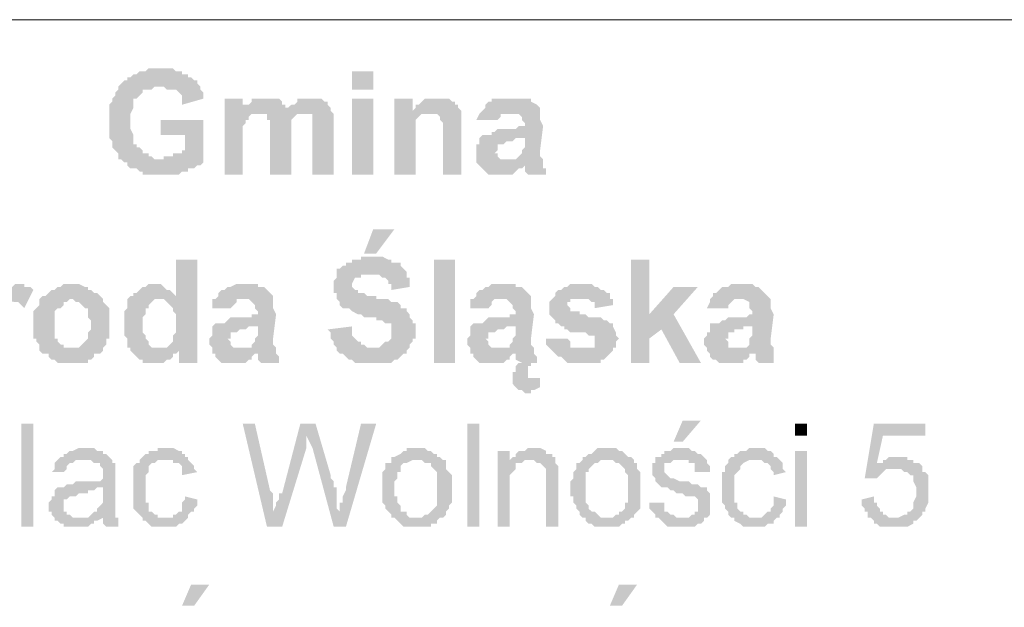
# Model space of a CAD drawing. Header units: inches. Extents: x -5286 to 1958, y -185 to 1019.
# Tile 22 of 62: x -4763 to -4727, y 119 to 141. Entities that reach past the tile are written whole.
import ezdxf

# ---------------------------------------------------------------- set-up
doc = ezdxf.new("R2010")
doc.units = ezdxf.units.IN
doc.header["$MEASUREMENT"] = 0
doc.layers.add('SCHEMAT', color=7, linetype='CONTINUOUS', lineweight=9)

msp = doc.modelspace()

# ---------------------------------------------------------------- hatches: boundary and pattern name
at = {"layer": 'SCHEMAT', "linetype": 'Continuous'}
for points in [[(-4757.83, 139), (-4758.275, 139), (-4758.386, 138.889), (-4758.608, 138.889), (-4758.719, 138.778), (-4758.83, 138.778), (-4758.941, 138.667), (-4759.052, 138.667), (-4759.052, 138.556), (-4759.164, 138.556), (-4759.275, 138.445), (-4759.386, 138.334), (-4757.719, 138.334), (-4757.608, 138.223), (-4757.386, 138.223), (-4757.275, 138.223), (-4757.164, 138.112), (-4757.052, 138), (-4757.052, 137.889), (-4757.052, 137.667), (-4756.275, 137.889), (-4756.275, 138), (-4756.275, 138.112), (-4756.386, 138.223), (-4756.386, 138.334), (-4756.497, 138.445), (-4756.497, 138.556), (-4756.608, 138.556), (-4756.719, 138.667), (-4756.83, 138.667), (-4756.83, 138.778), (-4756.941, 138.778), (-4757.052, 138.778), (-4757.052, 138.889), (-4757.275, 138.889), (-4757.386, 139), (-4757.719, 139)], [(-4750.052, 138.223), (-4750.052, 138.889), (-4750.83, 138.889), (-4750.83, 138.223)], [(-4759.386, 138.334), (-4759.386, 138.223), (-4759.497, 138.112), (-4759.497, 138), (-4759.608, 137.889), (-4759.608, 137.778), (-4759.719, 137.667), (-4759.719, 137.445), (-4759.719, 137.334), (-4759.719, 136.778), (-4759.719, 136.667), (-4759.719, 136.445), (-4759.608, 136.334), (-4759.608, 136.112), (-4759.497, 136), (-4759.386, 135.889), (-4759.386, 135.778), (-4759.386, 135.667), (-4757.83, 135.667), (-4758.052, 135.667), (-4758.164, 135.778), (-4758.275, 135.778), (-4758.275, 135.889), (-4758.386, 135.889), (-4758.497, 135.889), (-4758.497, 136), (-4758.608, 136.112), (-4758.719, 136.112), (-4758.719, 136.223), (-4758.83, 136.223), (-4758.83, 136.334), (-4758.83, 136.445), (-4758.83, 136.556), (-4758.941, 136.778), (-4758.941, 137.334), (-4758.83, 137.556), (-4758.83, 137.667), (-4758.83, 137.778), (-4758.83, 137.889), (-4758.719, 137.889), (-4758.608, 138), (-4758.497, 138.112), (-4758.497, 138.223), (-4758.386, 138.223), (-4758.164, 138.223), (-4758.052, 138.334), (-4757.83, 138.334)], [(-4754.83, 137.889), (-4755.497, 137.889), (-4755.497, 135.112), (-4754.83, 135.112), (-4754.83, 136.556), (-4754.83, 136.889), (-4754.719, 137), (-4754.719, 137.112), (-4754.608, 137.112), (-4754.608, 137.223), (-4754.497, 137.334), (-4751.497, 137.334), (-4751.608, 137.445), (-4753.164, 137.556), (-4754.83, 137.556)], [(-4753.941, 137.889), (-4754.275, 137.889), (-4754.497, 137.889), (-4754.497, 137.778), (-4754.608, 137.667), (-4754.719, 137.667), (-4754.83, 137.667), (-4754.83, 137.556), (-4753.164, 137.556), (-4753.275, 137.556), (-4753.275, 137.667), (-4753.386, 137.667), (-4753.386, 137.778), (-4753.497, 137.889), (-4753.719, 137.889)], [(-4752.386, 137.889), (-4752.608, 137.889), (-4752.719, 137.889), (-4752.83, 137.889), (-4752.83, 137.778), (-4752.941, 137.667), (-4753.052, 137.667), (-4753.164, 137.556), (-4751.608, 137.445), (-4751.608, 137.556), (-4751.719, 137.667), (-4751.719, 137.778), (-4751.83, 137.778), (-4751.941, 137.889), (-4752.052, 137.889), (-4752.164, 137.889), (-4752.275, 137.889)], [(-4750.052, 135.112), (-4750.052, 137.889), (-4750.83, 137.889), (-4750.83, 135.112)], [(-4748.608, 137.889), (-4749.275, 137.889), (-4749.275, 135.112), (-4748.497, 135.112), (-4748.497, 137), (-4748.497, 137.112), (-4748.386, 137.223), (-4748.275, 137.334), (-4748.164, 137.334), (-4747.941, 137.334), (-4746.83, 137.445), (-4748.608, 137.445)], [(-4747.719, 137.889), (-4747.941, 137.889), (-4748.052, 137.889), (-4748.164, 137.889), (-4748.275, 137.778), (-4748.386, 137.667), (-4748.497, 137.667), (-4748.497, 137.556), (-4748.608, 137.445), (-4746.83, 137.445), (-4746.941, 137.556), (-4746.941, 137.667), (-4747.052, 137.667), (-4747.052, 137.778), (-4747.164, 137.778), (-4747.275, 137.889), (-4747.386, 137.889), (-4747.497, 137.889), (-4747.608, 137.889)], [(-4745.052, 137.889), (-4745.386, 137.889), (-4745.497, 137.889), (-4745.719, 137.889), (-4745.719, 137.778), (-4745.83, 137.778), (-4745.941, 137.667), (-4745.941, 137.556), (-4746.052, 137.445), (-4746.164, 137.334), (-4746.275, 137.112), (-4745.497, 137.112), (-4745.386, 137.223), (-4745.386, 137.334), (-4745.275, 137.334), (-4743.941, 137.334), (-4743.941, 137.445), (-4743.941, 137.556), (-4744.052, 137.667), (-4744.275, 137.778), (-4744.275, 137.889), (-4744.497, 137.889), (-4744.83, 137.889)], [(-4746.83, 137.445), (-4747.941, 137.334), (-4747.83, 137.334), (-4747.719, 137.334), (-4747.608, 137.223), (-4747.608, 137.112), (-4747.497, 137), (-4747.497, 135.112), (-4746.83, 135.112), (-4746.83, 137.223), (-4746.83, 137.334)], [(-4756.275, 137.112), (-4757.83, 137.112), (-4757.83, 136.556), (-4756.941, 136.556), (-4756.941, 136), (-4757.052, 136), (-4757.052, 135.889), (-4757.164, 135.889), (-4757.275, 135.889), (-4757.386, 135.889), (-4757.386, 135.778), (-4757.719, 135.778), (-4757.719, 135.667), (-4759.386, 135.667), (-4759.275, 135.667), (-4759.164, 135.556), (-4759.052, 135.556), (-4759.052, 135.445), (-4758.941, 135.334), (-4758.83, 135.334), (-4758.719, 135.334), (-4758.608, 135.223), (-4758.497, 135.223), (-4758.497, 135.112), (-4758.275, 135.112), (-4758.164, 135.112), (-4757.497, 135.112), (-4757.386, 135.112), (-4757.164, 135.112), (-4757.052, 135.223), (-4756.83, 135.223), (-4756.83, 135.334), (-4756.719, 135.334), (-4756.608, 135.334), (-4756.497, 135.445), (-4756.386, 135.445), (-4756.275, 135.556), (-4756.275, 135.667)], [(-4754.275, 137.334), (-4754.052, 137.334), (-4753.941, 137.334), (-4753.941, 137.223), (-4753.941, 137.112), (-4753.83, 137.112), (-4753.83, 135.112), (-4753.052, 135.112), (-4753.052, 137), (-4753.052, 137.112), (-4752.941, 137.223), (-4752.83, 137.334), (-4752.497, 137.334)], [(-4751.497, 137.334), (-4754.275, 137.334), (-4752.386, 137.334), (-4752.275, 137.334), (-4752.275, 137.223), (-4752.275, 137.112), (-4752.275, 135.112), (-4751.497, 135.112)], [(-4743.941, 137.334), (-4745.052, 137.334), (-4744.83, 137.334), (-4744.719, 137.334), (-4744.608, 137.223), (-4744.608, 137.112), (-4744.497, 137), (-4744.497, 136.889), (-4744.719, 136.889), (-4744.83, 136.778), (-4745.052, 136.778), (-4745.497, 136.778), (-4745.608, 136.667), (-4745.719, 136.667), (-4745.719, 136.556), (-4745.83, 136.556), (-4745.941, 136.556), (-4746.052, 136.556), (-4744.497, 136.445), (-4744.497, 136.112), (-4744.608, 136), (-4744.608, 135.889), (-4744.719, 135.778), (-4744.83, 135.667), (-4744.941, 135.667), (-4745.164, 135.667), (-4743.83, 135.667), (-4743.941, 135.778), (-4743.941, 136), (-4743.83, 136.889), (-4743.941, 137.112)], [(-4746.052, 136.556), (-4746.164, 136.445), (-4746.164, 136.223), (-4746.275, 136.223), (-4746.275, 136.112), (-4746.275, 136), (-4746.275, 135.889), (-4746.275, 135.778), (-4746.275, 135.667), (-4746.275, 135.556), (-4746.164, 135.445), (-4744.497, 135.445), (-4744.497, 135.334), (-4744.497, 135.223), (-4744.386, 135.112), (-4743.719, 135.112), (-4743.719, 135.334), (-4743.83, 135.334), (-4743.83, 135.556), (-4743.83, 135.667), (-4745.386, 135.667), (-4745.497, 135.778), (-4745.497, 135.889), (-4745.608, 135.889), (-4745.497, 136), (-4745.497, 136.223), (-4745.386, 136.223), (-4745.275, 136.223), (-4745.164, 136.334), (-4744.941, 136.334), (-4744.83, 136.445), (-4744.497, 136.445)], [(-4746.164, 135.445), (-4746.052, 135.334), (-4745.941, 135.223), (-4745.83, 135.112), (-4745.719, 135.112), (-4745.608, 135.112), (-4745.164, 135.112), (-4745.052, 135.112), (-4744.941, 135.112), (-4744.83, 135.223), (-4744.719, 135.334), (-4744.608, 135.334), (-4744.497, 135.445)], [(-4749.275, 133.112), (-4750.052, 133.112), (-4750.386, 132.223), (-4749.941, 132.223)], [(-4756.497, 132), (-4757.275, 132), (-4757.275, 130.667), (-4758.941, 130.667), (-4759.052, 130.556), (-4757.83, 130.556), (-4757.719, 130.556), (-4757.608, 130.445), (-4757.497, 130.334), (-4757.386, 130.223), (-4757.386, 130.112), (-4757.275, 130), (-4757.275, 129.334), (-4757.386, 129.223), (-4757.386, 129.112), (-4757.386, 129), (-4757.497, 128.889), (-4757.608, 128.778), (-4757.719, 128.778), (-4758.941, 128.778), (-4757.164, 128.667), (-4757.164, 128.223), (-4756.497, 128.223)], [(-4750.164, 132.112), (-4750.497, 132.112), (-4750.497, 132), (-4750.83, 132), (-4750.83, 131.889), (-4750.941, 131.889), (-4751.052, 131.889), (-4751.052, 131.778), (-4751.164, 131.778), (-4751.275, 131.667), (-4751.386, 131.667), (-4751.386, 131.556), (-4751.386, 131.445), (-4751.386, 131.334), (-4751.497, 131.223), (-4751.497, 130.778), (-4751.386, 130.778), (-4751.386, 130.556), (-4751.275, 130.445), (-4751.275, 130.334), (-4751.164, 130.223), (-4751.052, 130.223), (-4750.941, 130.223), (-4750.83, 130.112), (-4750.608, 130), (-4750.497, 130), (-4750.386, 129.889), (-4750.275, 129.889), (-4750.164, 129.889), (-4749.941, 129.889), (-4749.941, 129.778), (-4749.719, 129.778), (-4749.608, 129.667), (-4749.497, 129.667), (-4749.386, 129.667), (-4749.386, 129.556), (-4749.386, 129.334), (-4749.386, 129.112), (-4749.497, 129), (-4749.608, 129), (-4749.719, 128.889), (-4749.83, 128.778), (-4751.386, 128.778), (-4751.386, 128.667), (-4751.275, 128.556), (-4751.164, 128.556), (-4751.052, 128.445), (-4750.941, 128.334), (-4750.83, 128.334), (-4750.719, 128.223), (-4750.497, 128.223), (-4749.719, 128.223), (-4749.608, 128.223), (-4749.386, 128.223), (-4749.275, 128.334), (-4749.164, 128.334), (-4749.052, 128.445), (-4748.941, 128.556), (-4748.83, 128.556), (-4748.83, 128.667), (-4748.719, 128.778), (-4748.719, 128.889), (-4748.608, 129), (-4748.608, 129.112), (-4748.497, 129.112), (-4748.497, 129.334), (-4748.497, 129.667), (-4748.608, 129.667), (-4748.608, 129.778), (-4748.719, 129.889), (-4748.719, 130), (-4748.83, 130.112), (-4748.83, 130.223), (-4748.941, 130.223), (-4749.052, 130.223), (-4749.052, 130.334), (-4749.164, 130.445), (-4749.386, 130.445), (-4749.497, 130.556), (-4749.608, 130.556), (-4749.719, 130.556), (-4749.941, 130.556), (-4749.941, 130.667), (-4750.275, 130.667), (-4750.386, 130.778), (-4750.497, 130.778), (-4750.608, 130.778), (-4750.608, 130.889), (-4750.719, 130.889), (-4750.83, 131), (-4750.83, 131.112), (-4750.719, 131.334), (-4750.608, 131.334), (-4750.497, 131.334), (-4750.497, 131.445), (-4748.83, 131.445), (-4748.83, 131.556), (-4748.941, 131.667), (-4749.052, 131.778), (-4749.052, 131.889), (-4749.164, 131.889), (-4749.275, 131.889), (-4749.386, 131.889), (-4749.386, 132), (-4749.497, 132), (-4749.719, 132.112), (-4749.941, 132.112)], [(-4747.052, 128.223), (-4747.052, 132), (-4747.83, 132), (-4747.83, 128.223)], [(-4739.941, 132), (-4740.608, 132), (-4740.608, 128.223), (-4739.941, 128.223), (-4739.941, 129.112), (-4739.497, 129.445), (-4739.052, 130), (-4739.941, 130)], [(-4748.83, 131.445), (-4750.164, 131.445), (-4749.83, 131.445), (-4749.719, 131.334), (-4749.608, 131.334), (-4749.497, 131.223), (-4749.497, 131.112), (-4749.386, 131.112), (-4749.386, 130.889), (-4748.719, 131), (-4748.719, 131.334), (-4748.83, 131.334)], [(-4763.052, 131.112), (-4763.164, 131.112), (-4763.275, 131), (-4763.386, 131), (-4763.497, 130.889), (-4763.497, 130.778), (-4763.608, 130.778), (-4763.719, 130.556), (-4763.164, 130.445), (-4763.052, 130.445), (-4762.941, 130.334), (-4762.83, 130.223), (-4762.497, 130.889), (-4762.608, 131), (-4762.83, 131), (-4762.83, 131.112), (-4762.941, 131.112)], [(-4761.052, 131.112), (-4761.386, 131.112), (-4761.497, 131), (-4761.608, 131), (-4761.719, 130.889), (-4761.83, 130.889), (-4761.941, 130.778), (-4762.052, 130.667), (-4762.164, 130.667), (-4762.275, 130.556), (-4762.275, 130.445), (-4762.275, 130.334), (-4762.386, 130.223), (-4762.497, 130.112), (-4762.497, 129.112), (-4762.386, 129.112), (-4762.386, 129), (-4762.275, 128.889), (-4762.275, 128.778), (-4761.052, 128.778), (-4761.386, 128.778), (-4761.386, 128.889), (-4761.497, 128.889), (-4761.608, 129), (-4761.608, 129.112), (-4761.719, 129.112), (-4761.719, 129.223), (-4761.719, 129.334), (-4761.719, 129.889), (-4761.719, 130), (-4761.719, 130.112), (-4761.608, 130.223), (-4761.497, 130.223), (-4761.386, 130.334), (-4761.386, 130.445), (-4761.275, 130.445), (-4761.164, 130.556), (-4759.941, 130.556), (-4760.052, 130.667), (-4760.164, 130.778), (-4760.275, 130.778), (-4760.386, 130.889), (-4760.497, 130.889), (-4760.497, 131), (-4760.608, 131), (-4760.83, 131.112), (-4760.941, 131.112)], [(-4758.052, 131.112), (-4758.275, 131.112), (-4758.386, 131), (-4758.497, 131), (-4758.608, 130.889), (-4758.719, 130.778), (-4758.83, 130.778), (-4758.83, 130.667), (-4758.941, 130.667), (-4757.275, 130.667), (-4757.386, 130.778), (-4757.497, 130.889), (-4757.608, 130.889), (-4757.719, 131), (-4757.83, 131.112), (-4757.941, 131.112)], [(-4754.83, 131.112), (-4755.052, 131.112), (-4755.275, 131), (-4755.386, 131), (-4755.497, 130.889), (-4755.608, 130.889), (-4755.719, 130.778), (-4755.719, 130.667), (-4755.83, 130.556), (-4755.941, 130.556), (-4755.941, 130.445), (-4755.941, 130.223), (-4755.275, 130.223), (-4755.164, 130.334), (-4755.052, 130.445), (-4755.052, 130.556), (-4753.719, 130.556), (-4753.719, 130.667), (-4753.83, 130.778), (-4753.941, 130.889), (-4754.052, 131), (-4754.275, 131), (-4754.275, 131.112), (-4754.608, 131.112)], [(-4745.386, 131.112), (-4745.719, 131.112), (-4745.83, 131), (-4745.941, 131), (-4746.052, 130.889), (-4746.164, 130.889), (-4746.275, 130.778), (-4746.275, 130.667), (-4746.386, 130.556), (-4746.497, 130.556), (-4746.497, 130.445), (-4746.497, 130.223), (-4745.83, 130.223), (-4745.719, 130.334), (-4745.719, 130.445), (-4745.608, 130.556), (-4744.275, 130.556), (-4744.275, 130.667), (-4744.386, 130.778), (-4744.497, 130.889), (-4744.608, 131), (-4744.83, 131), (-4744.83, 131.112), (-4745.164, 131.112)], [(-4742.497, 131.112), (-4742.83, 131.112), (-4742.941, 131), (-4743.052, 131), (-4743.164, 130.889), (-4743.275, 130.889), (-4743.386, 130.778), (-4743.386, 130.667), (-4743.497, 130.556), (-4743.608, 130.445), (-4743.608, 130.223), (-4743.608, 130), (-4743.497, 129.889), (-4743.386, 129.778), (-4743.386, 129.667), (-4743.275, 129.667), (-4743.164, 129.556), (-4743.052, 129.556), (-4743.052, 129.445), (-4742.941, 129.445), (-4742.83, 129.334), (-4742.608, 129.334), (-4742.497, 129.334), (-4742.275, 129.334), (-4742.164, 129.223), (-4741.941, 129.223), (-4741.941, 129.112), (-4741.941, 129), (-4741.941, 128.889), (-4741.941, 128.778), (-4742.052, 128.778), (-4743.608, 128.778), (-4743.497, 128.667), (-4743.386, 128.556), (-4743.275, 128.445), (-4743.164, 128.445), (-4743.052, 128.334), (-4742.941, 128.223), (-4742.719, 128.223), (-4742.608, 128.223), (-4742.052, 128.223), (-4741.941, 128.223), (-4741.719, 128.223), (-4741.719, 128.334), (-4741.608, 128.334), (-4741.497, 128.445), (-4741.386, 128.556), (-4741.275, 128.667), (-4741.275, 128.778), (-4741.164, 128.778), (-4741.164, 129), (-4741.052, 129.112), (-4741.164, 129.223), (-4741.164, 129.334), (-4741.275, 129.556), (-4741.275, 129.667), (-4741.386, 129.667), (-4741.497, 129.778), (-4741.608, 129.778), (-4741.719, 129.889), (-4741.83, 129.889), (-4741.941, 129.889), (-4742.164, 129.889), (-4742.275, 130), (-4742.497, 130), (-4742.497, 130.112), (-4742.83, 130.112), (-4742.83, 130.223), (-4742.941, 130.334), (-4742.941, 130.445), (-4742.83, 130.445), (-4742.83, 130.556), (-4742.497, 130.556), (-4741.386, 130.556), (-4741.386, 130.667), (-4741.386, 130.778), (-4741.497, 130.778), (-4741.608, 130.889), (-4741.719, 130.889), (-4741.83, 131), (-4741.941, 131), (-4742.052, 131.112), (-4742.275, 131.112)], [(-4738.164, 131), (-4739.052, 131), (-4739.941, 130), (-4739.052, 130)], [(-4736.608, 131.112), (-4736.941, 131.112), (-4737.052, 131), (-4737.275, 131), (-4737.386, 130.889), (-4737.497, 130.778), (-4737.608, 130.778), (-4737.608, 130.667), (-4737.719, 130.556), (-4737.719, 130.445), (-4737.83, 130.223), (-4737.052, 130.223), (-4737.052, 130.334), (-4736.941, 130.445), (-4736.83, 130.556), (-4735.497, 130.556), (-4735.608, 130.667), (-4735.719, 130.778), (-4735.83, 130.889), (-4735.941, 131), (-4736.052, 131), (-4736.164, 131.112), (-4736.497, 131.112)], [(-4759.941, 130.556), (-4761.052, 130.556), (-4760.941, 130.445), (-4760.83, 130.445), (-4760.719, 130.334), (-4760.608, 130.223), (-4760.497, 130.223), (-4760.497, 130.112), (-4760.497, 129.889), (-4760.386, 129.778), (-4760.386, 129.445), (-4760.497, 129.334), (-4760.497, 129.112), (-4760.608, 129), (-4760.719, 128.889), (-4760.83, 128.778), (-4761.052, 128.778), (-4762.275, 128.778), (-4762.275, 128.667), (-4762.164, 128.556), (-4762.052, 128.556), (-4761.941, 128.556), (-4761.941, 128.445), (-4761.83, 128.334), (-4761.719, 128.334), (-4761.608, 128.223), (-4761.386, 128.223), (-4761.275, 128.223), (-4760.83, 128.223), (-4760.497, 128.223), (-4760.497, 128.334), (-4760.386, 128.334), (-4760.275, 128.445), (-4760.275, 128.556), (-4760.164, 128.556), (-4760.052, 128.556), (-4759.941, 128.667), (-4759.941, 128.778), (-4759.83, 128.889), (-4759.83, 129.112), (-4759.719, 129.112), (-4759.719, 129.223), (-4759.719, 129.334), (-4759.719, 129.889), (-4759.719, 130), (-4759.719, 130.223), (-4759.83, 130.334), (-4759.941, 130.445)], [(-4759.052, 130.556), (-4759.052, 130.445), (-4759.052, 130.223), (-4759.164, 130.112), (-4759.164, 129.223), (-4759.052, 129.112), (-4759.052, 128.889), (-4759.052, 128.778), (-4758.941, 128.778), (-4757.83, 128.778), (-4757.941, 128.778), (-4758.052, 128.778), (-4758.164, 128.778), (-4758.275, 128.889), (-4758.275, 129), (-4758.386, 129.112), (-4758.386, 129.223), (-4758.497, 129.334), (-4758.497, 129.667), (-4758.497, 129.889), (-4758.386, 130), (-4758.386, 130.223), (-4758.275, 130.223), (-4758.275, 130.334), (-4758.164, 130.445), (-4758.052, 130.556), (-4757.83, 130.556)], [(-4753.719, 130.556), (-4754.83, 130.556), (-4754.608, 130.556), (-4754.497, 130.445), (-4754.386, 130.334), (-4754.386, 130.223), (-4754.275, 130.112), (-4754.275, 130), (-4754.497, 130), (-4754.497, 129.889), (-4754.83, 129.889), (-4755.275, 129.889), (-4755.386, 129.778), (-4755.497, 129.667), (-4755.608, 129.667), (-4755.719, 129.667), (-4755.83, 129.667), (-4754.275, 129.556), (-4754.275, 129.223), (-4754.386, 129.112), (-4754.386, 129), (-4754.497, 128.889), (-4754.497, 128.778), (-4754.608, 128.778), (-4754.719, 128.778), (-4754.941, 128.778), (-4753.608, 128.778), (-4753.719, 128.889), (-4753.719, 129.112), (-4753.608, 130), (-4753.719, 130.223), (-4753.719, 130.445)], [(-4744.275, 130.556), (-4745.386, 130.556), (-4745.164, 130.556), (-4745.052, 130.445), (-4744.941, 130.334), (-4744.941, 130.223), (-4744.83, 130.112), (-4744.83, 130), (-4745.052, 130), (-4745.052, 129.889), (-4745.386, 129.889), (-4745.83, 129.889), (-4745.941, 129.778), (-4746.052, 129.667), (-4746.164, 129.667), (-4746.275, 129.667), (-4746.386, 129.667), (-4744.83, 129.556), (-4744.83, 129.223), (-4744.941, 129.112), (-4744.941, 129), (-4745.052, 128.889), (-4745.052, 128.778), (-4745.164, 128.778), (-4745.275, 128.778), (-4745.497, 128.778), (-4744.164, 128.778), (-4744.275, 128.889), (-4744.275, 129.112), (-4744.164, 130), (-4744.275, 130.223), (-4744.275, 130.445)], [(-4741.386, 130.556), (-4742.497, 130.556), (-4742.164, 130.556), (-4742.052, 130.445), (-4741.941, 130.445), (-4741.941, 130.334), (-4741.941, 130.223), (-4741.275, 130.334), (-4741.275, 130.556)], [(-4735.497, 130.556), (-4736.719, 130.556), (-4736.497, 130.556), (-4736.275, 130.445), (-4736.275, 130.334), (-4736.275, 130.223), (-4736.164, 130.112), (-4736.164, 130), (-4736.275, 130), (-4736.386, 129.889), (-4736.608, 129.889), (-4736.719, 129.889), (-4737.052, 129.889), (-4737.164, 129.778), (-4737.275, 129.778), (-4737.386, 129.667), (-4737.608, 129.667), (-4737.719, 129.667), (-4736.164, 129.556), (-4736.164, 129.223), (-4736.275, 129.112), (-4736.275, 129), (-4736.275, 128.889), (-4736.386, 128.778), (-4736.497, 128.778), (-4736.83, 128.778), (-4735.386, 128.778), (-4735.497, 128.889), (-4735.497, 129.112), (-4735.386, 130), (-4735.497, 130.223), (-4735.497, 130.445)], [(-4739.052, 130), (-4739.497, 129.445), (-4738.83, 128.223), (-4738.052, 128.223)], [(-4755.83, 129.667), (-4755.941, 129.556), (-4755.941, 129.334), (-4755.941, 129.223), (-4756.052, 129.112), (-4756.052, 129), (-4756.052, 128.889), (-4755.941, 128.778), (-4755.941, 128.667), (-4755.941, 128.556), (-4754.275, 128.556), (-4754.275, 128.334), (-4754.164, 128.223), (-4753.497, 128.223), (-4753.497, 128.445), (-4753.608, 128.556), (-4753.608, 128.667), (-4753.608, 128.778), (-4755.052, 128.778), (-4755.164, 128.778), (-4755.275, 128.889), (-4755.275, 129), (-4755.386, 129.112), (-4755.275, 129.112), (-4755.275, 129.334), (-4755.164, 129.334), (-4755.052, 129.334), (-4754.941, 129.445), (-4754.719, 129.445), (-4754.608, 129.556), (-4754.275, 129.556)], [(-4750.83, 129.556), (-4751.719, 129.445), (-4751.608, 129.334), (-4751.608, 129.112), (-4751.497, 129), (-4751.497, 128.889), (-4751.386, 128.778), (-4750.052, 128.778), (-4750.275, 128.778), (-4750.386, 128.889), (-4750.497, 128.889), (-4750.497, 129), (-4750.608, 129), (-4750.719, 129.112), (-4750.83, 129.223), (-4750.83, 129.334), (-4750.83, 129.445)], [(-4737.719, 129.667), (-4737.719, 129.556), (-4737.719, 129.334), (-4737.83, 129.334), (-4737.83, 129.223), (-4737.941, 129.112), (-4737.941, 129), (-4737.941, 128.889), (-4737.83, 128.778), (-4737.83, 128.667), (-4737.719, 128.556), (-4736.164, 128.556), (-4736.052, 128.556), (-4736.052, 128.334), (-4735.941, 128.223), (-4735.386, 128.223), (-4735.386, 128.445), (-4735.386, 128.556), (-4735.386, 128.667), (-4735.386, 128.778), (-4736.941, 128.778), (-4737.052, 128.778), (-4737.052, 128.889), (-4737.052, 129), (-4737.164, 129.112), (-4737.052, 129.112), (-4737.052, 129.334), (-4736.941, 129.334), (-4736.83, 129.334), (-4736.83, 129.445), (-4736.497, 129.445), (-4736.497, 129.556), (-4736.164, 129.556)], [(-4742.941, 129.112), (-4743.719, 129.112), (-4743.719, 128.889), (-4743.608, 128.778), (-4742.386, 128.778), (-4742.608, 128.778), (-4742.719, 128.778), (-4742.83, 128.778), (-4742.83, 128.889), (-4742.83, 129)], [(-4758.941, 128.778), (-4758.941, 128.667), (-4758.83, 128.556), (-4758.719, 128.445), (-4758.608, 128.334), (-4758.497, 128.334), (-4758.497, 128.223), (-4758.386, 128.223), (-4758.275, 128.223), (-4757.941, 128.223), (-4757.83, 128.223), (-4757.719, 128.223), (-4757.608, 128.334), (-4757.497, 128.334), (-4757.386, 128.445), (-4757.386, 128.556), (-4757.275, 128.556), (-4757.164, 128.667)], [(-4755.941, 128.556), (-4755.83, 128.556), (-4755.83, 128.445), (-4755.719, 128.334), (-4755.608, 128.223), (-4755.386, 128.223), (-4754.941, 128.223), (-4754.83, 128.223), (-4754.719, 128.223), (-4754.608, 128.334), (-4754.497, 128.334), (-4754.497, 128.445), (-4754.386, 128.556), (-4754.275, 128.556)], [(-4746.497, 128.556), (-4746.386, 128.556), (-4746.386, 128.445), (-4746.275, 128.334), (-4746.164, 128.223), (-4745.941, 128.223), (-4745.497, 128.223), (-4745.386, 128.223), (-4745.275, 128.223), (-4745.164, 128.334), (-4745.052, 128.334), (-4745.052, 128.445), (-4744.941, 128.556), (-4744.83, 128.556)], [(-4737.719, 128.556), (-4737.719, 128.445), (-4737.608, 128.334), (-4737.497, 128.334), (-4737.386, 128.223), (-4737.275, 128.223), (-4737.164, 128.223), (-4736.83, 128.223), (-4736.719, 128.223), (-4736.497, 128.223), (-4736.497, 128.334), (-4736.386, 128.334), (-4736.275, 128.445), (-4736.275, 128.556), (-4736.164, 128.556)], [(-4743.941, 127.667), (-4744.164, 127.667), (-4744.275, 127.667), (-4744.941, 127.556), (-4744.941, 127.445), (-4744.83, 127.334), (-4744.719, 127.223), (-4744.608, 127.223), (-4744.497, 127.112), (-4744.275, 127.112), (-4744.275, 127.223), (-4744.164, 127.223), (-4743.941, 127.334)], [(-4762.497, 122.223), (-4762.497, 126), (-4762.941, 126), (-4762.941, 122.223)], [(-4754.386, 126), (-4754.83, 126), (-4753.941, 122.223), (-4753.719, 122.778), (-4753.719, 123.112), (-4753.719, 123.223), (-4753.719, 123.445), (-4753.83, 123.556)], [(-4752.164, 126), (-4752.719, 126), (-4753.386, 123.445), (-4753.497, 123.445), (-4753.497, 123.223), (-4753.608, 123.112), (-4753.608, 123), (-4753.719, 122.778), (-4753.941, 122.223), (-4753.386, 122.223), (-4752.497, 125.112), (-4752.497, 125.334), (-4752.497, 125.445), (-4752.497, 125.667)], [(-4752.164, 126), (-4752.497, 125.667), (-4752.497, 125.556), (-4752.386, 125.334), (-4752.275, 125.112), (-4751.497, 122.223), (-4751.275, 122.778), (-4751.386, 122.889), (-4751.386, 123.112), (-4751.386, 123.334), (-4751.386, 123.667), (-4751.497, 123.667), (-4751.497, 123.889), (-4751.608, 124), (-4751.608, 124.112)], [(-4749.941, 126), (-4750.497, 126), (-4751.052, 123.667), (-4751.052, 123.556), (-4751.164, 123.334), (-4751.164, 123.112), (-4751.275, 123.112), (-4751.275, 122.778), (-4751.497, 122.223), (-4751.052, 122.223)], [(-4746.164, 122.223), (-4746.164, 126), (-4746.608, 126), (-4746.608, 122.223)], [(-4738.052, 126.112), (-4738.719, 126.112), (-4739.052, 125.334), (-4738.719, 125.334)], [(-4734.164, 125.556), (-4734.164, 126), (-4734.608, 126), (-4734.608, 125.556)], [(-4729.83, 126), (-4731.719, 126), (-4732.052, 124), (-4731.608, 124), (-4731.497, 124.112), (-4731.386, 124.223), (-4731.275, 124.334), (-4730.941, 124.334), (-4729.941, 124.445), (-4730.052, 124.556), (-4731.608, 124.556), (-4731.386, 125.556), (-4729.83, 125.556)], [(-4760.497, 125.112), (-4760.83, 125.112), (-4761.052, 125), (-4761.164, 125), (-4761.275, 124.889), (-4761.386, 124.889), (-4761.386, 124.778), (-4761.497, 124.778), (-4761.608, 124.667), (-4760.386, 124.667), (-4760.275, 124.556), (-4760.164, 124.556), (-4760.052, 124.556), (-4760.052, 124.445), (-4759.941, 124.334), (-4759.941, 124.112), (-4759.941, 124), (-4760.052, 123.889), (-4760.275, 123.889), (-4760.386, 123.889), (-4760.941, 123.889), (-4761.052, 123.778), (-4761.275, 123.778), (-4761.386, 123.667), (-4759.941, 123.667), (-4759.941, 123.112), (-4760.052, 123), (-4760.164, 122.889), (-4760.164, 122.778), (-4760.275, 122.778), (-4760.386, 122.667), (-4760.497, 122.556), (-4759.941, 122.556), (-4759.941, 122.334), (-4759.83, 122.223), (-4759.386, 122.223), (-4759.386, 122.445), (-4759.386, 122.556), (-4759.497, 122.556), (-4759.497, 122.667), (-4759.497, 124), (-4759.497, 124.445), (-4759.497, 124.556), (-4759.608, 124.556), (-4759.608, 124.667), (-4759.719, 124.778), (-4759.83, 124.889), (-4759.941, 124.889), (-4759.941, 125), (-4760.164, 125), (-4760.275, 125.112)], [(-4757.719, 125.112), (-4757.941, 125.112), (-4757.941, 125), (-4758.275, 125), (-4758.275, 124.889), (-4758.386, 124.889), (-4758.497, 124.778), (-4758.608, 124.667), (-4758.608, 124.556), (-4758.719, 124.556), (-4758.83, 124.445), (-4758.83, 124.223), (-4758.83, 123.112), (-4758.83, 123), (-4758.83, 122.889), (-4758.719, 122.778), (-4758.608, 122.667), (-4758.497, 122.556), (-4757.719, 122.556), (-4757.941, 122.556), (-4757.941, 122.667), (-4758.052, 122.667), (-4758.164, 122.778), (-4758.275, 122.778), (-4758.275, 122.889), (-4758.275, 123.112), (-4758.386, 123.112), (-4758.386, 123.667), (-4758.386, 124.112), (-4758.275, 124.223), (-4758.275, 124.334), (-4758.275, 124.445), (-4758.164, 124.556), (-4758.052, 124.556), (-4757.941, 124.667), (-4756.83, 124.667), (-4756.83, 124.778), (-4756.941, 124.778), (-4756.941, 124.889), (-4757.052, 124.889), (-4757.052, 125), (-4757.164, 125), (-4757.386, 125.112), (-4757.497, 125.112)], [(-4748.497, 125.112), (-4748.83, 125.112), (-4748.83, 125), (-4748.941, 125), (-4749.052, 124.889), (-4749.275, 124.778), (-4749.386, 124.778), (-4749.386, 124.667), (-4748.275, 124.667), (-4748.164, 124.556), (-4748.052, 124.556), (-4747.941, 124.556), (-4747.941, 124.445), (-4747.83, 124.334), (-4747.719, 124.223), (-4747.719, 124.112), (-4747.719, 123.667), (-4747.719, 123.112), (-4747.719, 123), (-4747.83, 122.889), (-4747.941, 122.778), (-4748.052, 122.667), (-4748.164, 122.667), (-4748.275, 122.556), (-4749.386, 122.556), (-4749.275, 122.556), (-4749.164, 122.445), (-4749.052, 122.334), (-4748.941, 122.223), (-4748.83, 122.223), (-4748.719, 122.223), (-4748.275, 122.223), (-4748.164, 122.223), (-4747.941, 122.223), (-4747.941, 122.334), (-4747.719, 122.334), (-4747.719, 122.445), (-4747.608, 122.556), (-4747.497, 122.556), (-4747.386, 122.667), (-4747.386, 122.778), (-4747.275, 122.889), (-4747.275, 123), (-4747.164, 123.112), (-4747.164, 124.112), (-4747.275, 124.223), (-4747.386, 124.334), (-4747.386, 124.556), (-4747.386, 124.667), (-4747.497, 124.667), (-4747.608, 124.778), (-4747.719, 124.778), (-4747.719, 124.889), (-4747.83, 124.889), (-4747.941, 125), (-4748.052, 125), (-4748.164, 125.112), (-4748.275, 125.112)], [(-4745.052, 125), (-4745.497, 125), (-4745.497, 122.223), (-4745.052, 122.223), (-4745.052, 124.112), (-4744.941, 124.223), (-4744.83, 124.334), (-4744.83, 124.445), (-4744.83, 124.556), (-4744.719, 124.556), (-4744.608, 124.556), (-4745.052, 124.556)], [(-4744.275, 125.112), (-4744.386, 125.112), (-4744.497, 125), (-4744.719, 125), (-4744.83, 124.889), (-4744.83, 124.778), (-4744.941, 124.778), (-4745.052, 124.667), (-4744.164, 124.667), (-4744.052, 124.556), (-4743.941, 124.556), (-4743.83, 124.445), (-4743.719, 124.334), (-4743.719, 122.223), (-4743.275, 122.223), (-4743.275, 124.445), (-4743.386, 124.556), (-4743.386, 124.667), (-4743.386, 124.778), (-4743.497, 124.778), (-4743.497, 124.889), (-4743.719, 124.889), (-4743.719, 125), (-4743.941, 125.112), (-4744.052, 125.112)], [(-4741.497, 125.112), (-4741.83, 125.112), (-4741.941, 125), (-4742.052, 124.889), (-4742.164, 124.889), (-4742.275, 124.778), (-4742.386, 124.778), (-4742.386, 124.667), (-4741.275, 124.667), (-4741.164, 124.556), (-4741.052, 124.556), (-4740.941, 124.445), (-4740.83, 124.334), (-4740.83, 124.223), (-4740.719, 124.112), (-4740.719, 123.667), (-4740.719, 123.112), (-4740.83, 123.112), (-4740.83, 123), (-4740.83, 122.889), (-4740.941, 122.778), (-4741.052, 122.778), (-4741.052, 122.667), (-4741.164, 122.667), (-4741.275, 122.556), (-4742.386, 122.556), (-4742.275, 122.556), (-4742.275, 122.445), (-4742.164, 122.334), (-4742.052, 122.334), (-4741.941, 122.223), (-4741.83, 122.223), (-4741.719, 122.223), (-4741.386, 122.223), (-4741.164, 122.223), (-4741.052, 122.223), (-4740.941, 122.334), (-4740.83, 122.334), (-4740.83, 122.445), (-4740.719, 122.445), (-4740.608, 122.556), (-4740.497, 122.556), (-4740.497, 122.667), (-4740.386, 122.778), (-4740.275, 122.889), (-4740.275, 123), (-4740.275, 123.112), (-4740.275, 124.112), (-4740.275, 124.223), (-4740.386, 124.334), (-4740.386, 124.556), (-4740.497, 124.556), (-4740.497, 124.667), (-4740.608, 124.778), (-4740.719, 124.778), (-4740.83, 124.889), (-4740.941, 125), (-4741.052, 125), (-4741.164, 125.112), (-4741.386, 125.112)], [(-4739.719, 124.778), (-4739.719, 124.556), (-4739.83, 124.556), (-4739.83, 124.112), (-4739.719, 124), (-4739.719, 123.889), (-4739.608, 123.778), (-4739.497, 123.667), (-4739.386, 123.667), (-4739.275, 123.667), (-4739.164, 123.556), (-4739.052, 123.556), (-4738.941, 123.445), (-4738.719, 123.445), (-4738.608, 123.334), (-4738.497, 123.334), (-4738.386, 123.334), (-4738.275, 123.334), (-4738.164, 123.223), (-4738.164, 123), (-4738.164, 122.778), (-4738.275, 122.778), (-4738.275, 122.667), (-4738.386, 122.667), (-4738.497, 122.556), (-4739.719, 122.556), (-4739.608, 122.556), (-4739.497, 122.445), (-4739.386, 122.334), (-4739.275, 122.223), (-4739.052, 122.223), (-4738.941, 122.223), (-4738.497, 122.223), (-4738.275, 122.223), (-4738.164, 122.334), (-4738.052, 122.334), (-4737.941, 122.445), (-4737.941, 122.556), (-4737.83, 122.556), (-4737.719, 122.667), (-4737.719, 122.778), (-4737.719, 123.112), (-4737.719, 123.334), (-4737.719, 123.445), (-4737.83, 123.556), (-4737.83, 123.667), (-4737.941, 123.667), (-4738.052, 123.667), (-4738.164, 123.778), (-4738.386, 123.778), (-4738.497, 123.889), (-4738.608, 123.889), (-4738.719, 123.889), (-4738.83, 123.889), (-4739.052, 124), (-4739.164, 124), (-4739.275, 124.112), (-4739.386, 124.223), (-4739.386, 124.556), (-4739.275, 124.556), (-4739.164, 124.556), (-4739.052, 124.667), (-4738.83, 124.667)], [(-4738.83, 125.112), (-4739.052, 125.112), (-4739.164, 125), (-4739.386, 125), (-4739.386, 124.889), (-4739.497, 124.889), (-4739.497, 124.778), (-4739.608, 124.778), (-4739.719, 124.778), (-4738.83, 124.667), (-4738.497, 124.667), (-4738.497, 124.556), (-4738.386, 124.556), (-4738.275, 124.556), (-4738.275, 124.445), (-4738.275, 124.223), (-4737.719, 124.223), (-4737.719, 124.445), (-4737.83, 124.556), (-4737.83, 124.667), (-4737.941, 124.778), (-4738.052, 124.889), (-4738.164, 124.889), (-4738.275, 125), (-4738.386, 125), (-4738.497, 125.112), (-4738.719, 125.112)], [(-4736.052, 125.112), (-4736.275, 125.112), (-4736.386, 125), (-4736.608, 125), (-4736.719, 124.889), (-4736.83, 124.889), (-4736.83, 124.778), (-4736.941, 124.778), (-4737.052, 124.667), (-4737.052, 124.556), (-4737.164, 124.445), (-4737.164, 124.223), (-4737.275, 124.223), (-4737.275, 123.112), (-4737.164, 123), (-4737.164, 122.889), (-4737.052, 122.778), (-4737.052, 122.667), (-4736.941, 122.556), (-4736.052, 122.556), (-4736.275, 122.556), (-4736.386, 122.667), (-4736.497, 122.667), (-4736.497, 122.778), (-4736.608, 122.778), (-4736.719, 122.889), (-4736.719, 123.112), (-4736.83, 123.112), (-4736.83, 123.667), (-4736.83, 124.112), (-4736.719, 124.223), (-4736.608, 124.334), (-4736.608, 124.445), (-4736.497, 124.556), (-4736.275, 124.667), (-4735.164, 124.667), (-4735.275, 124.778), (-4735.386, 124.778), (-4735.386, 124.889), (-4735.497, 125), (-4735.608, 125), (-4735.719, 125.112), (-4735.941, 125.112)], [(-4734.164, 122.223), (-4734.164, 125), (-4734.608, 125), (-4734.608, 122.223)], [(-4730.83, 124.778), (-4731.164, 124.778), (-4731.275, 124.667), (-4731.386, 124.667), (-4731.386, 124.556), (-4731.608, 124.556), (-4730.052, 124.556), (-4730.164, 124.556), (-4730.275, 124.556), (-4730.275, 124.667), (-4730.497, 124.667), (-4730.497, 124.778), (-4730.719, 124.778)], [(-4761.608, 124.667), (-4761.719, 124.556), (-4761.719, 124.445), (-4761.719, 124.334), (-4761.83, 124.223), (-4761.386, 124.223), (-4761.275, 124.334), (-4761.275, 124.445), (-4761.164, 124.556), (-4761.052, 124.556), (-4760.941, 124.667), (-4760.608, 124.667)], [(-4756.83, 124.667), (-4757.719, 124.667), (-4757.386, 124.667), (-4757.386, 124.556), (-4757.275, 124.556), (-4757.164, 124.556), (-4757.052, 124.445), (-4757.052, 124.334), (-4757.052, 124.223), (-4757.052, 124.112), (-4756.497, 124.223), (-4756.608, 124.334), (-4756.608, 124.445), (-4756.719, 124.556)], [(-4749.386, 124.667), (-4749.386, 124.556), (-4749.497, 124.556), (-4749.608, 124.556), (-4749.608, 124.334), (-4749.719, 124.223), (-4749.719, 124), (-4749.719, 123.889), (-4749.719, 123.667), (-4749.719, 123.334), (-4749.719, 123.112), (-4749.608, 123), (-4749.608, 122.889), (-4749.497, 122.778), (-4749.386, 122.667), (-4749.386, 122.556), (-4748.497, 122.556), (-4748.719, 122.556), (-4748.83, 122.667), (-4748.83, 122.778), (-4748.941, 122.778), (-4749.052, 122.778), (-4749.052, 122.889), (-4749.052, 123), (-4749.164, 123.112), (-4749.164, 123.334), (-4749.275, 123.334), (-4749.275, 123.667), (-4749.275, 123.889), (-4749.164, 124), (-4749.164, 124.223), (-4749.052, 124.223), (-4749.052, 124.334), (-4749.052, 124.445), (-4748.941, 124.556), (-4748.83, 124.556), (-4748.608, 124.667), (-4748.497, 124.667)], [(-4745.052, 124.667), (-4745.052, 124.556), (-4744.608, 124.556), (-4744.497, 124.667), (-4744.275, 124.667)], [(-4742.386, 124.667), (-4742.497, 124.556), (-4742.608, 124.556), (-4742.608, 124.334), (-4742.719, 124.223), (-4742.719, 124), (-4742.83, 123.889), (-4742.83, 123.667), (-4742.83, 123.334), (-4742.719, 123.334), (-4742.719, 123.112), (-4742.608, 123), (-4742.608, 122.889), (-4742.497, 122.778), (-4742.497, 122.667), (-4742.386, 122.556), (-4741.497, 122.556), (-4741.719, 122.556), (-4741.83, 122.667), (-4741.941, 122.778), (-4742.052, 122.778), (-4742.164, 122.889), (-4742.164, 123), (-4742.275, 123.112), (-4742.275, 123.334), (-4742.275, 123.667), (-4742.275, 123.889), (-4742.275, 124), (-4742.275, 124.223), (-4742.164, 124.223), (-4742.164, 124.334), (-4742.052, 124.445), (-4741.941, 124.556), (-4741.83, 124.556), (-4741.719, 124.667), (-4741.497, 124.667)], [(-4735.164, 124.667), (-4736.052, 124.667), (-4735.83, 124.667), (-4735.719, 124.556), (-4735.608, 124.556), (-4735.497, 124.445), (-4735.497, 124.334), (-4735.386, 124.223), (-4735.386, 124.112), (-4734.941, 124.223), (-4735.052, 124.334), (-4735.052, 124.445), (-4735.052, 124.556)], [(-4729.941, 124.445), (-4730.941, 124.334), (-4730.719, 124.334), (-4730.608, 124.223), (-4730.497, 124.223), (-4730.386, 124.112), (-4730.275, 124.112), (-4730.275, 124), (-4730.275, 123.889), (-4730.164, 123.667), (-4730.164, 123.334), (-4730.275, 123.112), (-4730.275, 123), (-4730.275, 122.889), (-4730.386, 122.778), (-4730.497, 122.778), (-4730.497, 122.667), (-4730.608, 122.667), (-4730.83, 122.556), (-4730.941, 122.556), (-4730.052, 122.556), (-4729.941, 122.667), (-4729.941, 122.778), (-4729.83, 122.778), (-4729.83, 122.889), (-4729.719, 123.112), (-4729.719, 123.223), (-4729.719, 123.778), (-4729.719, 123.889), (-4729.719, 124.112), (-4729.83, 124.223), (-4729.941, 124.223), (-4729.941, 124.334)], [(-4761.386, 123.667), (-4761.497, 123.667), (-4761.608, 123.667), (-4761.719, 123.556), (-4761.719, 123.445), (-4761.719, 123.334), (-4761.83, 123.334), (-4761.83, 123.223), (-4761.941, 123.112), (-4761.941, 123), (-4761.941, 122.778), (-4761.83, 122.778), (-4761.83, 122.667), (-4761.719, 122.556), (-4761.719, 122.445), (-4761.608, 122.445), (-4761.497, 122.334), (-4761.386, 122.334), (-4761.386, 122.223), (-4761.275, 122.223), (-4761.164, 122.223), (-4760.719, 122.223), (-4760.608, 122.223), (-4760.497, 122.223), (-4760.386, 122.334), (-4760.275, 122.334), (-4760.275, 122.445), (-4760.164, 122.445), (-4759.941, 122.556), (-4760.83, 122.556), (-4761.052, 122.556), (-4761.164, 122.667), (-4761.275, 122.667), (-4761.275, 122.778), (-4761.386, 122.778), (-4761.386, 123.223), (-4761.275, 123.223), (-4761.164, 123.334), (-4761.052, 123.334), (-4760.941, 123.334), (-4760.83, 123.445), (-4760.497, 123.445), (-4760.497, 123.556), (-4760.275, 123.556), (-4760.164, 123.667), (-4759.941, 123.667)], [(-4756.941, 123.334), (-4756.941, 123.223), (-4757.052, 123.112), (-4757.052, 123), (-4757.052, 122.889), (-4757.052, 122.778), (-4757.164, 122.778), (-4757.275, 122.667), (-4757.386, 122.667), (-4757.386, 122.556), (-4758.497, 122.556), (-4758.497, 122.445), (-4758.386, 122.445), (-4758.275, 122.334), (-4758.164, 122.223), (-4757.941, 122.223), (-4757.386, 122.223), (-4757.275, 122.223), (-4757.164, 122.334), (-4757.052, 122.334), (-4756.941, 122.445), (-4756.83, 122.556), (-4756.83, 122.667), (-4756.719, 122.778), (-4756.608, 122.778), (-4756.608, 122.889), (-4756.497, 123), (-4756.497, 123.223)], [(-4735.386, 123.334), (-4735.386, 123.223), (-4735.386, 123.112), (-4735.386, 123), (-4735.497, 122.889), (-4735.497, 122.778), (-4735.608, 122.778), (-4735.719, 122.667), (-4735.83, 122.556), (-4736.941, 122.556), (-4736.83, 122.556), (-4736.83, 122.445), (-4736.608, 122.334), (-4736.497, 122.223), (-4736.386, 122.223), (-4736.275, 122.223), (-4735.83, 122.223), (-4735.719, 122.223), (-4735.608, 122.334), (-4735.386, 122.334), (-4735.386, 122.445), (-4735.275, 122.556), (-4735.164, 122.556), (-4735.164, 122.667), (-4735.052, 122.778), (-4735.052, 122.889), (-4734.941, 123), (-4734.941, 123.223)], [(-4731.719, 123.334), (-4732.164, 123.223), (-4732.164, 123), (-4732.052, 122.889), (-4732.052, 122.778), (-4731.941, 122.778), (-4731.941, 122.667), (-4731.941, 122.556), (-4731.83, 122.556), (-4731.719, 122.445), (-4731.719, 122.334), (-4731.608, 122.334), (-4731.497, 122.223), (-4731.275, 122.223), (-4731.164, 122.223), (-4730.719, 122.223), (-4730.608, 122.223), (-4730.497, 122.223), (-4730.275, 122.334), (-4730.275, 122.445), (-4730.164, 122.445), (-4730.052, 122.556), (-4731.164, 122.556), (-4731.275, 122.667), (-4731.386, 122.667), (-4731.386, 122.778), (-4731.497, 122.778), (-4731.497, 122.889), (-4731.608, 123), (-4731.608, 123.112), (-4731.719, 123.112)], [(-4739.386, 123.112), (-4739.941, 123.112), (-4739.941, 122.889), (-4739.83, 122.778), (-4739.719, 122.667), (-4739.719, 122.556), (-4738.719, 122.556), (-4738.941, 122.556), (-4739.052, 122.667), (-4739.164, 122.667), (-4739.275, 122.778), (-4739.386, 122.778), (-4739.386, 122.889)], [(-4756.052, 120.112), (-4756.719, 120.112), (-4757.052, 119.334), (-4756.608, 119.334)], [(-4740.386, 120.112), (-4741.052, 120.112), (-4741.386, 119.334), (-4740.941, 119.334)]]:
    msp.add_hatch(color=0, dxfattribs=at).paths.add_polyline_path(points)
h = msp.add_hatch(color=0, dxfattribs=at)
edge = h.paths.add_edge_path()
edge.add_line((-4746.386, 129.667), (-4746.497, 129.556))
edge.add_line((-4746.497, 129.556), (-4746.497, 129.334))
edge.add_line((-4746.497, 129.334), (-4746.497, 129.223))
edge.add_line((-4746.497, 129.223), (-4746.608, 129.112))
edge.add_line((-4746.608, 129.112), (-4746.608, 129))
edge.add_line((-4746.608, 129), (-4746.608, 128.889))
edge.add_line((-4746.608, 128.889), (-4746.497, 128.778))
edge.add_line((-4746.497, 128.778), (-4746.497, 128.667))
edge.add_line((-4746.497, 128.667), (-4746.497, 128.556))
edge.add_line((-4746.497, 128.556), (-4744.83, 128.556))
edge.add_line((-4744.83, 128.556), (-4744.83, 128.334))
edge.add_line((-4744.83, 128.334), (-4744.608, 128.223))
edge.add_line((-4744.608, 128.223), (-4744.719, 128.223))
edge.add_line((-4744.719, 128.223), (-4744.83, 128.112))
edge.add_line((-4744.83, 128.112), (-4744.83, 127.889))
edge.add_line((-4744.83, 127.889), (-4744.941, 127.889))
edge.add_line((-4744.941, 127.889), (-4744.941, 127.556))
edge.add_line((-4744.941, 127.556), (-4744.275, 127.667))
edge.add_line((-4744.275, 127.667), (-4744.386, 127.667))
edge.add_line((-4744.386, 127.667), (-4744.386, 127.889))
edge.add_line((-4744.386, 127.889), (-4744.386, 128.112))
edge.add_line((-4744.386, 128.112), (-4744.275, 128.112))
edge.add_line((-4744.275, 128.112), (-4744.275, 128.223))
edge.add_line((-4744.275, 128.223), (-4744.052, 128.223))
edge.add_line((-4744.052, 128.223), (-4744.052, 128.445))
edge.add_line((-4744.052, 128.445), (-4744.164, 128.556))
edge.add_line((-4744.164, 128.556), (-4744.164, 128.667))
edge.add_line((-4744.164, 128.667), (-4744.164, 128.778))
edge.add_line((-4744.164, 128.778), (-4745.719, 128.778))
edge.add_line((-4745.719, 128.778), (-4745.83, 128.889))
edge.add_line((-4745.83, 128.889), (-4745.83, 129))
edge.add_line((-4745.83, 129), (-4745.941, 129.112))
edge.add_line((-4745.941, 129.112), (-4745.83, 129.112))
edge.add_line((-4745.83, 129.112), (-4745.83, 129.334))
edge.add_line((-4745.83, 129.334), (-4745.719, 129.334))
edge.add_line((-4745.719, 129.334), (-4745.608, 129.334))
edge.add_line((-4745.608, 129.334), (-4745.497, 129.445))
edge.add_line((-4745.497, 129.445), (-4745.275, 129.445))
edge.add_line((-4745.275, 129.445), (-4745.164, 129.556))
edge.add_line((-4745.164, 129.556), (-4744.83, 129.556))

# ---------------------------------------------------------------- linework, layer by layer
at = {"layer": 'SCHEMAT', "color": 0, "linetype": 'Continuous'}
msp.add_lwpolyline([(-4509.275, 97.334), (-4509.275, 140.778), (-5058.386, 140.778), (-5058.386, 97.334), (-4509.275, 97.334)], dxfattribs=at)

doc.saveas('drawing.dxf')
